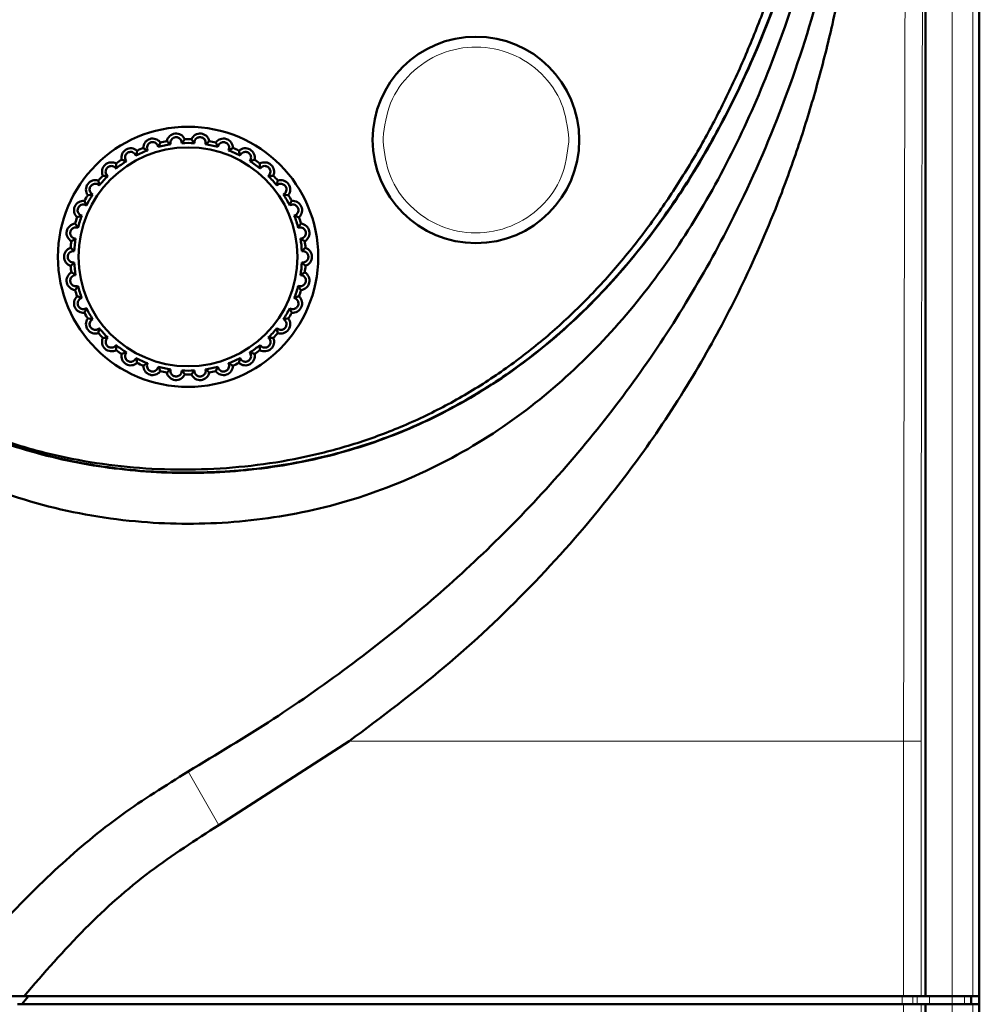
# Model space of a CAD drawing. Header units: millimetres. Extents: x 0 to 594, y 0 to 420.
# Tile 6 of 15: x 124 to 171, y 247 to 295. Entities that reach past the tile are written whole.
import ezdxf

# ---------------------------------------------------------------- set-up
doc = ezdxf.new("R2010")
doc.units = ezdxf.units.MM
doc.linetypes.add('SLD-Сплошная', pattern=[0])

msp = doc.modelspace()

# ---------------------------------------------------------------- linework, layer by layer
at = {"color": 7, "linetype": 'SLD-Сплошная', "lineweight": 50}
for p, q in [((170.567, 336.424), (170.567, 247.823)), ((167.967, 247.823), (167.967, 329.724)), ((140.071, 260.173), (133.764, 256.104)), ((124.331, 247.823), (120.382, 247.823)), ((124.55, 247.823), (124.227, 247.423)), ((167.967, 247.823), (167.746, 247.823)), ((169.25, 247.823), (167.967, 247.823)), ((170.167, 247.423), (170.167, 247.823)), ((170.567, 247.823), (170.249, 247.823)), ((170.567, 247.423), (170.567, 247.823)), ((166.904, 247.423), (124.009, 247.423)), ((166.904, 247.423), (167.746, 247.423)), ((167.746, 247.423), (167.967, 247.423)), ((167.967, 157.773), (167.967, 247.423)), ((169.25, 247.423), (167.967, 247.423)), ((170.249, 247.423), (169.25, 247.423)), ((170.249, 247.423), (170.567, 247.423)), ((170.567, 247.423), (170.567, 187.273))]:
    msp.add_line(p, q, dxfattribs=at)
at = {"color": 8, "linetype": 'SLD-Сплошная', "lineweight": 18}
for p, q in [((169.25, 336.107), (169.25, 247.823)), ((170.249, 247.823), (170.249, 336.107)), ((141.703, 289.232), (141.703, 289.37)), ((150.702, 289.198), (150.702, 289.335)), ((166.904, 247.823), (166.904, 260.173)), ((166.904, 260.173), (167.746, 260.173)), ((167.746, 260.173), (167.746, 247.823)), ((133.764, 256.104), (132.267, 258.697)), ((166.841, 247.823), (166.841, 247.423)), ((167.347, 247.823), (167.347, 247.423)), ((167.56, 247.423), (167.56, 247.823)), ((168.16, 247.423), (168.16, 247.823)), ((169.25, 247.823), (169.25, 247.423)), ((169.85, 247.423), (169.85, 247.823)), ((166.904, 157.994), (166.904, 247.423)), ((167.746, 157.994), (167.746, 247.423)), ((169.25, 247.423), (169.25, 158.739)), ((170.249, 158.739), (170.249, 247.423))]:
    msp.add_line(p, q, dxfattribs=at)
at = {"color": 7, "linetype": 'SLD-Сплошная', "lineweight": 50}
for centre, radius in [((146.202, 289.284), 5), ((132.267, 283.623), 6.3), ((132.267, 283.623), 5.3)]:
    msp.add_circle(centre, radius, dxfattribs=at)
for centre, radius, start, end in [((131.687, 289.135), 0.457, 23.9006, 168.0994), ((132.846, 289.135), 0.457, 11.9006, 156.0994), ((130.554, 288.894), 0.457, 35.9006, 180.0994), ((132.267, 283.623), 5.514, 98.7992, 105.2008), ((132.267, 283.623), 5.7, 100.3768, 103.6232), ((132.267, 283.623), 5.514, 86.7992, 93.2008), ((132.267, 283.623), 5.7, 88.3768, 91.6232), ((132.267, 283.623), 5.514, 74.7992, 81.2008), ((132.267, 283.623), 5.7, 76.3768, 79.6232), ((133.979, 288.894), 0.457, 359.9006, 144.0994), ((129.495, 288.423), 0.457, 47.9006, 192.0994), ((132.267, 283.623), 5.514, 110.7992, 117.2008), ((132.267, 283.623), 5.7, 112.3768, 115.6232), ((132.267, 283.623), 5.514, 62.7992, 69.2008), ((132.267, 283.623), 5.7, 64.3768, 67.6232), ((135.038, 288.423), 0.457, 347.9006, 132.0994), ((128.558, 287.742), 0.457, 59.9006, 204.0994), ((132.267, 283.623), 5.514, 122.7992, 129.2008), ((132.267, 283.623), 5.7, 124.3768, 127.6232), ((132.267, 283.623), 5.514, 50.7992, 57.2008), ((132.267, 283.623), 5.7, 52.3768, 55.6232), ((135.975, 287.742), 0.457, 335.9006, 120.0994), ((132.267, 283.623), 5.7, 136.3768, 139.6232), ((132.267, 283.623), 5.514, 134.7992, 141.2008), ((132.267, 283.623), 5.514, 38.7992, 45.2008), ((132.267, 283.623), 5.7, 40.3768, 43.6232), ((127.782, 286.881), 0.457, 71.9006, 216.0994), ((136.751, 286.881), 0.457, 323.9006, 108.0994), ((132.267, 283.623), 5.7, 148.3768, 151.6232), ((132.267, 283.623), 5.514, 146.7992, 153.2008), ((132.267, 283.623), 5.514, 26.7992, 33.2008), ((132.267, 283.623), 5.7, 28.3768, 31.6232), ((127.203, 285.877), 0.457, 83.9006, 228.0994), ((137.33, 285.877), 0.457, 311.9006, 96.0994), ((126.845, 284.775), 0.457, 95.9006, 240.0994), ((132.267, 283.623), 5.7, 160.3768, 163.6232), ((132.267, 283.623), 5.514, 158.7992, 165.2008), ((132.267, 283.623), 5.514, 14.7992, 21.2008), ((132.267, 283.623), 5.7, 16.3768, 19.6232), ((137.688, 284.775), 0.457, 299.9006, 84.0994), ((132.267, 283.623), 5.7, 172.3768, 175.6232), ((132.267, 283.623), 5.514, 170.7992, 177.2008), ((132.267, 283.623), 5.514, 2.7992, 9.2008), ((132.267, 283.623), 5.7, 4.3768, 7.6232), ((126.724, 283.623), 0.457, 107.9006, 252.0994), ((137.809, 283.623), 0.457, 287.9006, 72.0994), ((132.267, 283.623), 5.514, 182.7992, 189.2008), ((132.267, 283.623), 5.514, 350.7992, 357.2008), ((126.845, 282.47), 0.457, 119.9006, 264.0994), ((132.267, 283.623), 5.7, 184.3768, 187.6232), ((137.688, 282.47), 0.457, 275.9006, 60.0994), ((132.267, 283.623), 5.7, 352.3768, 355.6232), ((132.267, 283.623), 5.7, 196.3768, 199.6232), ((132.267, 283.623), 5.514, 194.7992, 201.2008), ((132.267, 283.623), 5.514, 338.7992, 345.2008), ((132.267, 283.623), 5.7, 340.3768, 343.6232), ((127.203, 281.368), 0.457, 131.9006, 276.0994), ((137.33, 281.368), 0.457, 263.9006, 48.0994), ((132.267, 283.623), 5.7, 208.3768, 211.6232), ((132.267, 283.623), 5.514, 206.7992, 213.2008), ((132.267, 283.623), 5.514, 326.7992, 333.2008), ((132.267, 283.623), 5.7, 328.3768, 331.6232), ((127.782, 280.365), 0.457, 143.9006, 288.0994), ((136.751, 280.365), 0.457, 251.9006, 36.0994), ((132.267, 283.623), 5.7, 220.3768, 223.6232), ((132.267, 283.623), 5.514, 218.7992, 225.2008), ((132.267, 283.623), 5.514, 314.7992, 321.2008), ((132.267, 283.623), 5.7, 316.3768, 319.6232), ((128.558, 279.504), 0.457, 155.9006, 300.0994), ((135.975, 279.504), 0.457, 239.9006, 24.0994), ((132.267, 283.623), 5.514, 230.7992, 237.2008), ((132.267, 283.623), 5.7, 232.3768, 235.6232), ((132.267, 283.623), 5.514, 302.7992, 309.2008), ((132.267, 283.623), 5.7, 304.3768, 307.6232), ((129.495, 278.823), 0.457, 167.9006, 312.0994), ((132.267, 283.623), 5.514, 242.7992, 249.2008), ((132.267, 283.623), 5.7, 244.3768, 247.6232), ((132.267, 283.623), 5.514, 290.7992, 297.2008), ((132.267, 283.623), 5.7, 292.3768, 295.6232), ((135.038, 278.823), 0.457, 227.9006, 12.0994), ((130.554, 278.351), 0.457, 179.9006, 324.0994), ((132.267, 283.623), 5.514, 254.7992, 261.2008), ((132.267, 283.623), 5.7, 256.3768, 259.6232), ((131.687, 278.11), 0.457, 191.9006, 336.0994), ((132.267, 283.623), 5.514, 266.7992, 273.2008), ((132.846, 278.11), 0.457, 203.9006, 348.0994), ((132.267, 283.623), 5.514, 278.7992, 285.2008), ((132.267, 283.623), 5.7, 280.3768, 283.6232), ((133.979, 278.351), 0.457, 215.9006, 0.0994), ((132.267, 283.623), 5.7, 268.3768, 271.6232)]:
    msp.add_arc(centre, radius, start, end, dxfattribs=at)
for points, knots in [([(164.2, 321.006), (164.201, 320.806), (164.202, 319.806), (164.173, 318.006), (164.089, 316.007), (163.963, 314.011), (163.796, 312.017), (163.524, 309.632), (163.177, 307.257), (162.823, 305.288), (162.417, 303.329), (161.958, 301.381), (161.317, 299.067), (160.704, 297.163), (160.028, 295.28), (159.436, 293.792), (158.626, 291.963), (157.746, 290.165), (156.767, 288.419), (155.711, 286.719), (154.803, 285.399), (153.587, 283.81), (152.547, 282.591), (151.164, 281.144), (149.991, 280.052), (148.444, 278.781), (147.143, 277.845), (145.444, 276.786), (143.674, 275.843), (141.825, 275.068), (139.93, 274.423), (137.992, 273.91), (135.62, 273.508), (133.223, 273.312), (130.818, 273.314), (128.421, 273.516), (126.052, 273.929), (124.116, 274.451), (122.224, 275.105), (120.379, 275.89), (118.614, 276.841), (116.919, 277.907), (115.621, 278.848), (114.076, 280.121), (112.906, 281.216), (111.599, 282.576), (110.905, 283.411), (110.468, 283.939)], [0, 0, 0, 0, 0.006734, 0.033672, 0.06061, 0.074079, 0.101017, 0.127956, 0.154895, 0.181835, 0.195303, 0.222244, 0.249185, 0.276127, 0.289596, 0.316539, 0.330008, 0.356953, 0.3839, 0.39737, 0.424319, 0.437789, 0.464743, 0.478213, 0.50517, 0.518641, 0.545602, 0.559073, 0.586037, 0.613002, 0.626473, 0.653437, 0.6804, 0.70736, 0.734319, 0.761279, 0.788242, 0.815206, 0.828677, 0.855642, 0.882606, 0.896077, 0.923038, 0.936509, 0.963466, 0.976937, 1, 1, 1, 1]), ([(99.378, 320.632), (99.454, 317.968), (99.59, 313.175), (100.441, 306.288), (101.696, 300.008), (103.554, 293.887), (105.945, 288.375), (108.818, 283.547), (111.738, 279.889), (114.718, 277.07), (117.55, 274.96), (121.015, 272.999), (125.187, 271.473), (129.874, 270.665), (134.488, 270.668), (138.962, 271.381), (143.29, 272.884), (147.3, 275.099), (150.84, 277.919), (153.92, 281.196), (156.556, 284.877), (158.771, 288.853), (160.965, 293.9), (162.885, 300.084), (164.286, 307.376), (165.006, 314.252), (165.109, 318.678), (165.155, 320.632)], [0, 0, 0, 0, 0.059988, 0.10794, 0.156107, 0.204121, 0.251863, 0.291236, 0.330567, 0.357044, 0.383608, 0.410055, 0.446592, 0.483135, 0.516616, 0.550086, 0.584712, 0.619348, 0.652883, 0.686443, 0.720539, 0.754769, 0.788931, 0.844506, 0.900298, 0.956005, 1, 1, 1, 1]), ([(99.74, 320.635), (99.797, 318.541), (99.911, 314.355), (100.648, 308.109), (101.876, 301.943), (103.709, 295.924), (105.94, 290.823), (108.381, 286.658), (110.814, 283.363), (113.627, 280.384), (116.817, 277.811), (120.354, 275.735), (124.171, 274.234), (128.176, 273.346), (132.266, 273.064), (136.357, 273.346), (140.362, 274.234), (144.179, 275.735), (147.716, 277.811), (150.906, 280.384), (153.719, 283.363), (156.152, 286.658), (158.593, 290.823), (160.824, 295.924), (162.657, 301.943), (163.885, 308.109), (164.622, 314.355), (164.736, 318.541), (164.793, 320.635)], [0, 0, 0, 0, 0.048992, 0.097986, 0.146978, 0.195972, 0.24497, 0.276882, 0.308777, 0.340641, 0.372506, 0.404373, 0.436242, 0.46812, 0.499999, 0.531879, 0.563757, 0.595626, 0.627493, 0.659357, 0.691222, 0.723116, 0.755028, 0.804027, 0.853021, 0.902014, 0.951007, 1, 1, 1, 1]), ([(110.553, 283.839), (110.569, 283.818), (111.271, 282.861), (112.91, 281.163), (115.495, 278.831), (118.377, 276.857), (121.484, 275.265), (124.778, 274.102), (128.196, 273.386), (131.095, 273.156), (133.996, 273.183), (136.891, 273.471), (140.292, 274.259), (143.56, 275.492), (146.634, 277.148), (149.469, 279.185), (152.037, 281.546), (154.327, 284.175), (156.343, 287.016), (158.098, 290.023), (160.112, 294.207), (161.672, 298.593), (162.842, 303.083), (163.425, 305.922), (163.808, 308.207), (164.056, 309.927), (164.334, 312.227), (164.661, 315.793), (164.734, 318.793), (164.778, 320.635)], [0, 0, 0, 0, 0.000903, 0.039945, 0.078998, 0.118063, 0.157135, 0.19621, 0.235282, 0.274346, 0.293849, 0.33291, 0.371982, 0.411057, 0.45013, 0.489196, 0.528251, 0.567296, 0.606329, 0.645353, 0.68437, 0.762521, 0.801524, 0.840525, 0.860021, 0.879516, 0.899012, 0.938009, 1, 1, 1, 1]), ([(132.267, 258.697), (133.654, 259.528), (136.389, 261.165), (140.247, 263.883), (143.84, 266.746), (147.235, 269.848), (150.413, 273.199), (153.347, 276.817), (155.96, 280.619), (158.454, 284.955), (160.726, 289.896), (162.65, 295.493), (164.062, 301.377), (164.955, 307.546), (165.369, 314.003), (165.227, 318.391), (165.155, 320.632)], [0, 0, 0, 0, 0.065244, 0.12861, 0.190335, 0.250674, 0.314242, 0.376824, 0.4388, 0.500558, 0.57887, 0.658192, 0.739286, 0.822862, 0.909573, 1, 1, 1, 1]), ([(140.071, 260.173), (141.628, 261.338), (144.702, 263.639), (148.889, 267.582), (152.332, 271.474), (155.148, 275.306), (157.364, 278.871), (159.349, 282.693), (160.838, 286.193), (161.965, 289.394), (162.781, 292.116), (163.511, 295.025), (164.109, 297.985), (164.552, 300.82), (164.886, 303.58), (165.128, 306.35), (165.284, 309.223), (165.357, 312.079), (165.355, 314.937), (165.289, 317.822), (165.199, 319.708), (165.155, 320.632)], [0, 0, 0, 0, 0.084601, 0.167026, 0.250146, 0.311129, 0.374678, 0.433658, 0.499529, 0.541061, 0.58219, 0.623881, 0.672233, 0.714127, 0.749157, 0.793532, 0.835366, 0.874517, 0.917872, 0.959767, 1, 1, 1, 1]), ([(130.821, 288.944), (130.809, 288.986), (130.787, 289.059), (130.707, 289.134), (130.627, 289.169), (130.554, 289.179), (130.486, 289.172), (130.421, 289.147), (130.361, 289.104), (130.308, 289.039), (130.274, 288.943), (130.277, 288.851), (130.3, 288.797), (130.308, 288.778)], [0, 0, 0, 0, 0.156819, 0.27688, 0.364087, 0.422436, 0.481805, 0.541303, 0.599107, 0.677544, 0.783593, 0.925458, 1, 1, 1, 1]), ([(130.924, 289.163), (130.92, 289.151), (130.898, 289.093), (130.867, 289.021), (130.828, 288.957), (130.821, 288.944)], [0, 0, 0, 0, 0.166083, 0.83042, 1, 1, 1, 1]), ([(131.24, 289.23), (131.249, 289.221), (131.292, 289.177), (131.35, 289.124), (131.411, 289.081), (131.423, 289.072)], [0, 0, 0, 0, 0.166083, 0.83042, 1, 1, 1, 1]), ([(131.959, 289.129), (131.956, 289.172), (131.95, 289.248), (131.887, 289.338), (131.814, 289.391), (131.745, 289.414), (131.68, 289.42), (131.616, 289.412), (131.547, 289.383), (131.48, 289.331), (131.425, 289.246), (131.407, 289.154), (131.419, 289.095), (131.423, 289.072)], [0, 0, 0, 0, 0.156822, 0.276884, 0.364093, 0.432572, 0.474444, 0.535142, 0.595714, 0.673087, 0.777466, 0.917685, 1, 1, 1, 1]), ([(132.105, 289.321), (132.098, 289.31), (132.065, 289.258), (132.02, 289.194), (131.969, 289.14), (131.959, 289.129)], [0, 0, 0, 0, 0.166083, 0.83042, 1, 1, 1, 1]), ([(132.428, 289.321), (132.435, 289.31), (132.468, 289.258), (132.513, 289.194), (132.564, 289.14), (132.574, 289.129)], [0, 0, 0, 0, 0.166083, 0.83042, 1, 1, 1, 1]), ([(133.11, 289.072), (133.116, 289.115), (133.126, 289.191), (133.084, 289.292), (133.023, 289.359), (132.952, 289.401), (132.891, 289.416), (132.829, 289.419), (132.768, 289.41), (132.693, 289.376), (132.622, 289.311), (132.577, 289.223), (132.575, 289.157), (132.574, 289.129)], [0, 0, 0, 0, 0.156842, 0.27692, 0.36414, 0.432628, 0.501554, 0.525349, 0.593211, 0.660657, 0.760568, 0.895894, 1, 1, 1, 1]), ([(133.293, 289.23), (133.284, 289.221), (133.241, 289.177), (133.183, 289.124), (133.122, 289.081), (133.11, 289.072)], [0, 0, 0, 0, 0.166083, 0.83042, 1, 1, 1, 1]), ([(133.609, 289.163), (133.613, 289.151), (133.635, 289.093), (133.666, 289.021), (133.705, 288.957), (133.712, 288.944)], [0, 0, 0, 0, 0.166083, 0.83042, 1, 1, 1, 1]), ([(134.225, 288.778), (134.239, 288.819), (134.265, 288.89), (134.244, 288.998), (134.199, 289.076), (134.139, 289.132), (134.069, 289.166), (134.014, 289.176), (133.956, 289.177), (133.886, 289.164), (133.799, 289.115), (133.736, 289.038), (133.72, 288.973), (133.712, 288.944)], [0, 0, 0, 0, 0.15686, 0.276951, 0.364181, 0.432677, 0.501611, 0.560985, 0.577369, 0.657635, 0.756983, 0.891216, 1, 1, 1, 1]), ([(129.746, 288.528), (129.725, 288.566), (129.689, 288.633), (129.595, 288.69), (129.506, 288.708), (129.425, 288.7), (129.356, 288.673), (129.299, 288.63), (129.252, 288.572), (129.218, 288.491), (129.213, 288.386), (129.242, 288.307), (129.273, 288.266), (129.279, 288.258)], [0, 0, 0, 0, 0.156858, 0.276949, 0.367686, 0.43257, 0.497805, 0.557309, 0.615903, 0.699779, 0.814175, 0.963146, 1, 1, 1, 1]), ([(129.802, 288.762), (129.8, 288.75), (129.79, 288.689), (129.775, 288.612), (129.751, 288.542), (129.746, 288.528)], [0, 0, 0, 0, 0.166083, 0.83042, 1, 1, 1, 1]), ([(130.097, 288.894), (130.107, 288.887), (130.159, 288.853), (130.226, 288.813), (130.294, 288.784), (130.308, 288.778)], [0, 0, 0, 0, 0.166083, 0.83042, 1, 1, 1, 1]), ([(134.437, 288.894), (134.426, 288.887), (134.374, 288.853), (134.307, 288.813), (134.239, 288.784), (134.225, 288.778)], [0, 0, 0, 0, 0.166083, 0.83042, 1, 1, 1, 1]), ([(134.732, 288.762), (134.733, 288.75), (134.743, 288.689), (134.758, 288.612), (134.782, 288.542), (134.787, 288.528)], [0, 0, 0, 0, 0.166083, 0.83042, 1, 1, 1, 1]), ([(135.254, 288.258), (135.276, 288.295), (135.317, 288.36), (135.319, 288.469), (135.29, 288.555), (135.243, 288.622), (135.182, 288.67), (135.115, 288.698), (135.067, 288.704), (135.008, 288.705), (134.932, 288.688), (134.846, 288.631), (134.804, 288.569), (134.789, 288.532), (134.787, 288.528)], [0, 0, 0, 0, 0.156851, 0.276936, 0.364161, 0.432653, 0.501583, 0.560954, 0.619825, 0.632114, 0.729117, 0.854456, 0.982891, 1, 1, 1, 1]), ([(128.781, 287.896), (128.753, 287.929), (128.704, 287.988), (128.616, 288.018), (128.543, 288.024), (128.484, 288.017), (128.412, 287.988), (128.354, 287.942), (128.311, 287.885), (128.282, 287.815), (128.273, 287.725), (128.3, 287.627), (128.345, 287.566), (128.376, 287.54), (128.381, 287.536)], [0, 0, 0, 0, 0.156814, 0.277574, 0.309219, 0.387206, 0.452016, 0.517142, 0.575262, 0.635577, 0.726289, 0.850272, 0.977656, 1, 1, 1, 1]), ([(128.787, 288.138), (128.788, 288.125), (128.791, 288.063), (128.792, 287.985), (128.783, 287.911), (128.781, 287.896)], [0, 0, 0, 0, 0.166083, 0.83042, 1, 1, 1, 1]), ([(129.048, 288.327), (129.06, 288.323), (129.118, 288.3), (129.192, 288.275), (129.265, 288.261), (129.279, 288.258)], [0, 0, 0, 0, 0.1660831, 0.8304196, 1, 1, 1, 1]), ([(135.485, 288.327), (135.473, 288.323), (135.415, 288.3), (135.342, 288.275), (135.269, 288.261), (135.254, 288.258)], [0, 0, 0, 0, 0.166083, 0.83042, 1, 1, 1, 1]), ([(135.746, 288.138), (135.745, 288.125), (135.742, 288.063), (135.741, 287.985), (135.75, 287.911), (135.752, 287.896)], [0, 0, 0, 0, 0.166083, 0.83042, 1, 1, 1, 1]), ([(136.152, 287.536), (136.182, 287.567), (136.235, 287.622), (136.26, 287.729), (136.25, 287.819), (136.217, 287.894), (136.168, 287.954), (136.108, 287.994), (136.042, 288.018), (135.958, 288.026), (135.858, 288.001), (135.788, 287.948), (135.759, 287.906), (135.752, 287.896)], [0, 0, 0, 0, 0.156857, 0.276947, 0.364175, 0.43267, 0.501602, 0.560976, 0.619849, 0.690682, 0.80956, 0.957514, 1, 1, 1, 1]), ([(128.14, 287.555), (128.153, 287.553), (128.214, 287.543), (128.291, 287.534), (128.366, 287.536), (128.381, 287.536)], [0, 0, 0, 0, 0.166083, 0.83042, 1, 1, 1, 1]), ([(136.393, 287.555), (136.38, 287.553), (136.319, 287.543), (136.242, 287.534), (136.167, 287.536), (136.152, 287.536)], [0, 0, 0, 0, 0.166083, 0.83042, 1, 1, 1, 1]), ([(127.652, 286.642), (127.617, 286.667), (127.553, 286.71), (127.507, 286.809), (127.498, 286.899), (127.514, 286.979), (127.55, 287.048), (127.601, 287.1), (127.664, 287.14), (127.727, 287.158), (127.804, 287.161), (127.889, 287.143), (127.941, 287.101), (127.969, 287.078)], [0, 0, 0, 0, 0.156818, 0.276878, 0.364085, 0.432563, 0.501479, 0.560837, 0.619696, 0.704902, 0.75307, 0.870694, 1, 1, 1, 1]), ([(127.969, 287.078), (127.968, 287.087), (127.965, 287.131), (127.951, 287.213), (127.934, 287.278), (127.924, 287.315)], [0, 0, 0, 0, 0.098667, 0.493336, 1, 1, 1, 1]), ([(136.609, 287.315), (136.606, 287.303), (136.589, 287.243), (136.572, 287.167), (136.566, 287.093), (136.564, 287.078)], [0, 0, 0, 0, 0.166083, 0.83042, 1, 1, 1, 1]), ([(136.881, 286.642), (136.917, 286.667), (136.98, 286.71), (137.026, 286.809), (137.035, 286.899), (137.019, 286.979), (136.983, 287.048), (136.932, 287.1), (136.869, 287.14), (136.806, 287.158), (136.729, 287.161), (136.644, 287.143), (136.592, 287.101), (136.564, 287.078)], [0, 0, 0, 0, 0.156818, 0.276878, 0.364085, 0.432563, 0.501479, 0.560837, 0.619696, 0.704902, 0.75307, 0.870694, 1, 1, 1, 1]), ([(127.652, 286.642), (127.644, 286.64), (127.6, 286.63), (127.519, 286.618), (127.451, 286.614), (127.413, 286.612)], [0, 0, 0, 0, 0.098667, 0.493336, 1, 1, 1, 1]), ([(137.12, 286.612), (137.108, 286.612), (137.046, 286.615), (136.968, 286.622), (136.896, 286.639), (136.881, 286.642)], [0, 0, 0, 0, 0.166083, 0.83042, 1, 1, 1, 1]), ([(127.344, 286.109), (127.306, 286.128), (127.261, 286.151), (127.177, 286.156), (127.11, 286.147), (127.031, 286.105), (126.975, 286.049), (126.938, 285.984), (126.921, 285.914), (126.921, 285.839), (126.947, 285.753), (127.013, 285.663), (127.084, 285.634), (127.125, 285.617)], [0, 0, 0, 0, 0.156882, 0.180827, 0.297829, 0.378896, 0.445037, 0.511538, 0.570047, 0.629775, 0.718387, 0.839532, 1, 1, 1, 1]), ([(127.344, 286.109), (127.342, 286.118), (127.329, 286.16), (127.299, 286.237), (127.269, 286.298), (127.251, 286.332)], [0, 0, 0, 0, 0.0986667, 0.4933355, 1, 1, 1, 1]), ([(137.282, 286.332), (137.276, 286.321), (137.247, 286.266), (137.215, 286.195), (137.193, 286.124), (137.189, 286.109)], [0, 0, 0, 0, 0.166083, 0.83042, 1, 1, 1, 1]), ([(137.408, 285.617), (137.448, 285.633), (137.518, 285.662), (137.584, 285.75), (137.612, 285.836), (137.613, 285.918), (137.592, 285.992), (137.554, 286.054), (137.5, 286.106), (137.422, 286.147), (137.318, 286.161), (137.238, 286.14), (137.196, 286.114), (137.189, 286.109)], [0, 0, 0, 0, 0.156865, 0.27696, 0.364193, 0.432691, 0.501627, 0.561003, 0.61988, 0.705111, 0.819122, 0.96888, 1, 1, 1, 1]), ([(126.935, 285.031), (126.931, 285.039), (126.91, 285.078), (126.879, 285.124), (126.846, 285.169), (126.823, 285.2), (126.807, 285.219), (126.798, 285.23)], [0, 0, 0, 0, 0.0986666, 0.4933353, 0.6680311, 0.8117312, 1, 1, 1, 1]), ([(127.125, 285.617), (127.117, 285.613), (127.077, 285.594), (127, 285.565), (126.935, 285.547), (126.898, 285.537)], [0, 0, 0, 0, 0.0986667, 0.4933355, 1, 1, 1, 1]), ([(137.635, 285.537), (137.623, 285.54), (137.563, 285.556), (137.489, 285.579), (137.421, 285.611), (137.408, 285.617)], [0, 0, 0, 0, 0.166083, 0.83042, 1, 1, 1, 1]), ([(137.735, 285.23), (137.727, 285.22), (137.712, 285.201), (137.689, 285.172), (137.65, 285.12), (137.621, 285.07), (137.598, 285.031)], [0, 0, 0, 0, 0.166083, 0.331969, 0.47567, 1, 1, 1, 1]), ([(126.935, 285.031), (126.905, 285.04), (126.845, 285.057), (126.751, 285.043), (126.671, 285.001), (126.613, 284.941), (126.577, 284.874), (126.561, 284.803), (126.563, 284.734), (126.584, 284.66), (126.635, 284.583), (126.719, 284.521), (126.788, 284.51), (126.823, 284.505)], [0, 0, 0, 0, 0.112499, 0.22825, 0.327652, 0.403473, 0.465806, 0.528366, 0.586082, 0.647796, 0.742872, 0.872435, 1, 1, 1, 1]), ([(137.71, 284.505), (137.753, 284.512), (137.828, 284.526), (137.91, 284.598), (137.955, 284.676), (137.973, 284.756), (137.968, 284.833), (137.943, 284.902), (137.902, 284.964), (137.834, 285.02), (137.758, 285.047), (137.675, 285.053), (137.628, 285.04), (137.598, 285.031)], [0, 0, 0, 0, 0.156813, 0.276869, 0.364073, 0.432549, 0.501462, 0.560819, 0.619676, 0.704879, 0.821215, 0.887472, 1, 1, 1, 1]), ([(126.823, 284.505), (126.816, 284.499), (126.781, 284.472), (126.712, 284.428), (126.651, 284.397), (126.617, 284.379)], [0, 0, 0, 0, 0.098667, 0.493336, 1, 1, 1, 1]), ([(137.916, 284.379), (137.905, 284.385), (137.849, 284.413), (137.781, 284.451), (137.722, 284.496), (137.71, 284.505)], [0, 0, 0, 0, 0.166083, 0.83042, 1, 1, 1, 1]), ([(126.759, 283.892), (126.747, 283.894), (126.694, 283.9), (126.609, 283.883), (126.523, 283.825), (126.471, 283.755), (126.444, 283.681), (126.438, 283.607), (126.452, 283.538), (126.484, 283.469), (126.544, 283.402), (126.629, 283.358), (126.705, 283.347), (126.747, 283.352), (126.759, 283.354)], [0, 0, 0, 0, 0.0429635, 0.1960865, 0.3042372, 0.3852084, 0.4501058, 0.5153257, 0.5735223, 0.6336291, 0.7236533, 0.8467169, 0.9570362, 1, 1, 1, 1]), ([(126.759, 283.892), (126.753, 283.899), (126.741, 283.913), (126.723, 283.932), (126.684, 283.972), (126.637, 284.014), (126.597, 284.047), (126.583, 284.058)], [0, 0, 0, 0, 0.098667, 0.199501, 0.311615, 0.760071, 1, 1, 1, 1]), ([(137.95, 284.058), (137.94, 284.05), (137.893, 284.013), (137.84, 283.965), (137.791, 283.912), (137.78, 283.898), (137.774, 283.892)], [0, 0, 0, 0, 0.166083, 0.800499, 0.912612, 1, 1, 1, 1]), ([(137.774, 283.354), (137.786, 283.352), (137.839, 283.346), (137.924, 283.363), (138.01, 283.421), (138.062, 283.491), (138.089, 283.565), (138.095, 283.639), (138.081, 283.708), (138.049, 283.777), (137.989, 283.844), (137.904, 283.888), (137.828, 283.899), (137.786, 283.894), (137.774, 283.892)], [0, 0, 0, 0, 0.042963, 0.196086, 0.304237, 0.385208, 0.450106, 0.515326, 0.573522, 0.633629, 0.723653, 0.846717, 0.957036, 1, 1, 1, 1]), ([(126.759, 283.354), (126.753, 283.347), (126.741, 283.333), (126.723, 283.313), (126.684, 283.274), (126.637, 283.232), (126.597, 283.199), (126.583, 283.188)], [0, 0, 0, 0, 0.098667, 0.199501, 0.311615, 0.760071, 1, 1, 1, 1]), ([(137.95, 283.188), (137.94, 283.196), (137.893, 283.233), (137.84, 283.281), (137.791, 283.334), (137.78, 283.348), (137.774, 283.354)], [0, 0, 0, 0, 0.166083, 0.800499, 0.912612, 1, 1, 1, 1]), ([(126.823, 282.741), (126.816, 282.747), (126.781, 282.774), (126.712, 282.818), (126.651, 282.849), (126.617, 282.867)], [0, 0, 0, 0, 0.098667, 0.493336, 1, 1, 1, 1]), ([(137.916, 282.867), (137.905, 282.861), (137.849, 282.833), (137.781, 282.795), (137.722, 282.75), (137.71, 282.741)], [0, 0, 0, 0, 0.166083, 0.83042, 1, 1, 1, 1]), ([(126.823, 282.741), (126.781, 282.734), (126.705, 282.72), (126.623, 282.648), (126.578, 282.57), (126.56, 282.49), (126.565, 282.413), (126.59, 282.344), (126.631, 282.282), (126.699, 282.225), (126.799, 282.19), (126.882, 282.195), (126.928, 282.212), (126.935, 282.214)], [0, 0, 0, 0, 0.15687, 0.276969, 0.364205, 0.432705, 0.501643, 0.561021, 0.6199, 0.705133, 0.821512, 0.971876, 1, 1, 1, 1]), ([(137.598, 282.214), (137.64, 282.204), (137.714, 282.186), (137.819, 282.218), (137.892, 282.271), (137.941, 282.337), (137.968, 282.41), (137.973, 282.482), (137.96, 282.556), (137.921, 282.635), (137.844, 282.708), (137.766, 282.737), (137.718, 282.741), (137.71, 282.741)], [0, 0, 0, 0, 0.15687, 0.276969, 0.364205, 0.432705, 0.501643, 0.561021, 0.6199, 0.705133, 0.821512, 0.971877, 1, 1, 1, 1]), ([(126.935, 282.214), (126.931, 282.207), (126.91, 282.168), (126.864, 282.099), (126.822, 282.046), (126.798, 282.016)], [0, 0, 0, 0, 0.098667, 0.493336, 1, 1, 1, 1]), ([(137.598, 282.214), (137.602, 282.207), (137.624, 282.168), (137.669, 282.099), (137.711, 282.046), (137.735, 282.016)], [0, 0, 0, 0, 0.0986667, 0.4933355, 1, 1, 1, 1]), ([(127.125, 281.629), (127.117, 281.632), (127.077, 281.652), (127, 281.681), (126.935, 281.699), (126.898, 281.709)], [0, 0, 0, 0, 0.098667, 0.493336, 1, 1, 1, 1]), ([(127.125, 281.629), (127.085, 281.612), (127.015, 281.584), (126.949, 281.496), (126.921, 281.41), (126.92, 281.328), (126.941, 281.254), (126.98, 281.192), (127.033, 281.139), (127.111, 281.098), (127.216, 281.085), (127.296, 281.107), (127.338, 281.133), (127.344, 281.137)], [0, 0, 0, 0, 0.15687, 0.276969, 0.364205, 0.432705, 0.501643, 0.561021, 0.6199, 0.705133, 0.821512, 0.971876, 1, 1, 1, 1]), ([(137.189, 281.137), (137.228, 281.118), (137.296, 281.085), (137.405, 281.094), (137.488, 281.131), (137.55, 281.185), (137.591, 281.251), (137.611, 281.321), (137.614, 281.396), (137.592, 281.481), (137.532, 281.568), (137.462, 281.613), (137.415, 281.627), (137.408, 281.629)], [0, 0, 0, 0, 0.15687, 0.276969, 0.364205, 0.432705, 0.501643, 0.561021, 0.6199, 0.705133, 0.821512, 0.971876, 1, 1, 1, 1]), ([(137.408, 281.629), (137.416, 281.632), (137.456, 281.652), (137.533, 281.681), (137.599, 281.699), (137.635, 281.709)], [0, 0, 0, 0, 0.098667, 0.493336, 1, 1, 1, 1]), ([(127.344, 281.137), (127.342, 281.128), (127.329, 281.086), (127.299, 281.009), (127.269, 280.948), (127.251, 280.914)], [0, 0, 0, 0, 0.098667, 0.493336, 1, 1, 1, 1]), ([(137.189, 281.137), (137.191, 281.128), (137.204, 281.086), (137.234, 281.009), (137.264, 280.948), (137.282, 280.914)], [0, 0, 0, 0, 0.0986667, 0.4933355, 1, 1, 1, 1]), ([(127.652, 280.603), (127.644, 280.605), (127.6, 280.616), (127.519, 280.628), (127.451, 280.632), (127.413, 280.634)], [0, 0, 0, 0, 0.098667, 0.493336, 1, 1, 1, 1]), ([(127.652, 280.603), (127.617, 280.579), (127.553, 280.536), (127.507, 280.437), (127.498, 280.347), (127.514, 280.266), (127.55, 280.198), (127.601, 280.145), (127.664, 280.106), (127.749, 280.082), (127.855, 280.09), (127.928, 280.128), (127.963, 280.162), (127.969, 280.168)], [0, 0, 0, 0, 0.1568698, 0.2769691, 0.3642048, 0.4327049, 0.5016432, 0.5610212, 0.6198997, 0.7051332, 0.8215119, 0.9718765, 1, 1, 1, 1]), ([(136.564, 280.168), (136.598, 280.141), (136.659, 280.094), (136.767, 280.081), (136.856, 280.1), (136.927, 280.14), (136.981, 280.196), (137.016, 280.26), (137.034, 280.333), (137.03, 280.421), (136.99, 280.519), (136.931, 280.577), (136.888, 280.6), (136.881, 280.603)], [0, 0, 0, 0, 0.15687, 0.276969, 0.364205, 0.432705, 0.501643, 0.561021, 0.6199, 0.705133, 0.821512, 0.971876, 1, 1, 1, 1]), ([(136.881, 280.603), (136.889, 280.605), (136.933, 280.616), (137.014, 280.628), (137.082, 280.632), (137.12, 280.634)], [0, 0, 0, 0, 0.098667, 0.493336, 1, 1, 1, 1]), ([(127.969, 280.168), (127.968, 280.159), (127.965, 280.114), (127.951, 280.033), (127.934, 279.967), (127.924, 279.93)], [0, 0, 0, 0, 0.098667, 0.493336, 1, 1, 1, 1]), ([(136.564, 280.168), (136.565, 280.159), (136.568, 280.114), (136.582, 280.033), (136.599, 279.967), (136.609, 279.93)], [0, 0, 0, 0, 0.098667, 0.493336, 1, 1, 1, 1]), ([(128.381, 279.71), (128.372, 279.71), (128.328, 279.711), (128.246, 279.707), (128.178, 279.696), (128.14, 279.69)], [0, 0, 0, 0, 0.0986667, 0.4933355, 1, 1, 1, 1]), ([(128.381, 279.71), (128.351, 279.679), (128.298, 279.624), (128.274, 279.517), (128.283, 279.427), (128.316, 279.352), (128.365, 279.292), (128.426, 279.251), (128.496, 279.226), (128.584, 279.22), (128.685, 279.25), (128.75, 279.303), (128.777, 279.343), (128.781, 279.35)], [0, 0, 0, 0, 0.15687, 0.276969, 0.364205, 0.432705, 0.501643, 0.561021, 0.6199, 0.705133, 0.821512, 0.971876, 1, 1, 1, 1]), ([(135.752, 279.35), (135.78, 279.317), (135.829, 279.258), (135.932, 279.223), (136.023, 279.223), (136.101, 279.247), (136.166, 279.29), (136.213, 279.346), (136.246, 279.413), (136.26, 279.5), (136.241, 279.604), (136.195, 279.674), (136.158, 279.705), (136.152, 279.71)], [0, 0, 0, 0, 0.15687, 0.276969, 0.364205, 0.432705, 0.501643, 0.561021, 0.6199, 0.705133, 0.821512, 0.971876, 1, 1, 1, 1]), ([(136.152, 279.71), (136.161, 279.71), (136.205, 279.711), (136.288, 279.707), (136.355, 279.696), (136.393, 279.69)], [0, 0, 0, 0, 0.098667, 0.493336, 1, 1, 1, 1]), ([(128.781, 279.35), (128.782, 279.341), (128.788, 279.297), (128.792, 279.215), (128.789, 279.147), (128.787, 279.108)], [0, 0, 0, 0, 0.0986667, 0.4933355, 1, 1, 1, 1]), ([(129.279, 278.988), (129.271, 278.986), (129.227, 278.978), (129.148, 278.956), (129.084, 278.932), (129.048, 278.918)], [0, 0, 0, 0, 0.098667, 0.493336, 1, 1, 1, 1]), ([(129.279, 278.988), (129.257, 278.951), (129.216, 278.886), (129.214, 278.777), (129.243, 278.69), (129.29, 278.624), (129.351, 278.576), (129.418, 278.548), (129.493, 278.538), (129.58, 278.55), (129.673, 278.601), (129.725, 278.666), (129.743, 278.711), (129.746, 278.718)], [0, 0, 0, 0, 0.15687, 0.276969, 0.364205, 0.432705, 0.501643, 0.561021, 0.6199, 0.705133, 0.821512, 0.971876, 1, 1, 1, 1]), ([(134.787, 278.718), (134.808, 278.68), (134.844, 278.613), (134.937, 278.557), (135.026, 278.538), (135.108, 278.546), (135.18, 278.574), (135.237, 278.619), (135.283, 278.678), (135.316, 278.76), (135.319, 278.866), (135.288, 278.943), (135.258, 278.982), (135.254, 278.988)], [0, 0, 0, 0, 0.15687, 0.276969, 0.364205, 0.432705, 0.501643, 0.561021, 0.6199, 0.705133, 0.821512, 0.971876, 1, 1, 1, 1]), ([(135.254, 278.988), (135.262, 278.986), (135.306, 278.978), (135.385, 278.956), (135.449, 278.932), (135.485, 278.918)], [0, 0, 0, 0, 0.098667, 0.493336, 1, 1, 1, 1]), ([(135.752, 279.35), (135.751, 279.341), (135.745, 279.297), (135.741, 279.215), (135.744, 279.147), (135.746, 279.108)], [0, 0, 0, 0, 0.098667, 0.493336, 1, 1, 1, 1]), ([(129.746, 278.718), (129.749, 278.71), (129.764, 278.668), (129.784, 278.588), (129.795, 278.521), (129.802, 278.483)], [0, 0, 0, 0, 0.098667, 0.493336, 1, 1, 1, 1]), ([(134.787, 278.718), (134.784, 278.71), (134.77, 278.668), (134.749, 278.588), (134.738, 278.521), (134.732, 278.483)], [0, 0, 0, 0, 0.098667, 0.493336, 1, 1, 1, 1]), ([(130.308, 278.468), (130.3, 278.464), (130.259, 278.447), (130.186, 278.41), (130.129, 278.373), (130.097, 278.352)], [0, 0, 0, 0, 0.0986667, 0.4933355, 1, 1, 1, 1]), ([(130.308, 278.468), (130.294, 278.427), (130.268, 278.355), (130.289, 278.248), (130.334, 278.17), (130.395, 278.114), (130.464, 278.08), (130.536, 278.067), (130.61, 278.072), (130.693, 278.103), (130.774, 278.172), (130.811, 278.246), (130.819, 278.294), (130.821, 278.301)], [0, 0, 0, 0, 0.15687, 0.276969, 0.364205, 0.432705, 0.501643, 0.561021, 0.6199, 0.705133, 0.821512, 0.971876, 1, 1, 1, 1]), ([(130.821, 278.301), (130.825, 278.294), (130.848, 278.256), (130.885, 278.182), (130.91, 278.119), (130.924, 278.083)], [0, 0, 0, 0, 0.098667, 0.493336, 1, 1, 1, 1]), ([(131.423, 278.173), (131.416, 278.168), (131.379, 278.143), (131.315, 278.091), (131.267, 278.043), (131.24, 278.016)], [0, 0, 0, 0, 0.0986667, 0.4933355, 1, 1, 1, 1]), ([(131.423, 278.173), (131.417, 278.131), (131.407, 278.055), (131.449, 277.954), (131.51, 277.887), (131.581, 277.845), (131.656, 277.826), (131.729, 277.829), (131.801, 277.849), (131.875, 277.896), (131.94, 277.98), (131.96, 278.061), (131.959, 278.109), (131.959, 278.117)], [0, 0, 0, 0, 0.15687, 0.276969, 0.364205, 0.432705, 0.501643, 0.561021, 0.6199, 0.705133, 0.821512, 0.971876, 1, 1, 1, 1]), ([(131.959, 278.117), (131.965, 278.111), (131.995, 278.078), (132.047, 278.014), (132.084, 277.957), (132.105, 277.925)], [0, 0, 0, 0, 0.098667, 0.493336, 1, 1, 1, 1]), ([(132.574, 278.117), (132.568, 278.111), (132.538, 278.078), (132.486, 278.014), (132.449, 277.957), (132.428, 277.925)], [0, 0, 0, 0, 0.098667, 0.493336, 1, 1, 1, 1]), ([(132.574, 278.117), (132.578, 278.074), (132.583, 277.998), (132.646, 277.908), (132.719, 277.855), (132.797, 277.829), (132.874, 277.826), (132.945, 277.843), (133.011, 277.879), (133.074, 277.94), (133.12, 278.036), (133.124, 278.119), (133.112, 278.166), (133.11, 278.173)], [0, 0, 0, 0, 0.15687, 0.276969, 0.364205, 0.432705, 0.501643, 0.561021, 0.6199, 0.705133, 0.821512, 0.971876, 1, 1, 1, 1]), ([(133.11, 278.173), (133.117, 278.168), (133.154, 278.143), (133.218, 278.091), (133.266, 278.043), (133.293, 278.016)], [0, 0, 0, 0, 0.0986667, 0.4933355, 1, 1, 1, 1]), ([(133.712, 278.301), (133.708, 278.294), (133.685, 278.256), (133.648, 278.182), (133.623, 278.119), (133.609, 278.083)], [0, 0, 0, 0, 0.098667, 0.493336, 1, 1, 1, 1]), ([(133.712, 278.301), (133.724, 278.26), (133.746, 278.187), (133.826, 278.112), (133.909, 278.075), (133.99, 278.066), (134.066, 278.079), (134.132, 278.111), (134.189, 278.159), (134.238, 278.232), (134.263, 278.335), (134.249, 278.417), (134.228, 278.461), (134.225, 278.468)], [0, 0, 0, 0, 0.15687, 0.276969, 0.364205, 0.432705, 0.501643, 0.561021, 0.6199, 0.705133, 0.821512, 0.971876, 1, 1, 1, 1]), ([(134.225, 278.468), (134.233, 278.464), (134.274, 278.447), (134.347, 278.41), (134.404, 278.373), (134.437, 278.352)], [0, 0, 0, 0, 0.098667, 0.493336, 1, 1, 1, 1]), ([(120.382, 247.823), (121.269, 248.952), (123.003, 251.159), (125.92, 254.084), (128.968, 256.644), (131.178, 258.019), (132.267, 258.697)], [0, 0, 0, 0, 0.265543, 0.519062, 0.762977, 1, 1, 1, 1]), ([(133.764, 256.104), (132.634, 255.38), (130.329, 253.902), (127.168, 251.1), (125.293, 248.934), (124.331, 247.823)], [0, 0, 0, 0, 0.318826, 0.650573, 1, 1, 1, 1]), ([(167.56, 247.423), (167.565, 247.423), (167.57, 247.423), (167.618, 247.423), (167.621, 247.423)], [0, 0, 0, 0, 0.933674, 1, 1, 1, 1])]:
    msp.add_open_spline(points, degree=3, knots=knots, dxfattribs=at)
at = {"color": 8, "linetype": 'SLD-Сплошная', "lineweight": 18}
for points, knots in [([(167.013, 320.632), (167.011, 317.277), (167.008, 310.564), (166.985, 300.505), (166.958, 290.448), (166.931, 280.38), (166.909, 270.288), (166.906, 263.546), (166.904, 260.173)], [0, 0, 0, 0, 0.1662058, 0.3326005, 0.4991808, 0.6659426, 0.8328832, 1, 1, 1, 1]), ([(167.853, 320.632), (167.853, 320.281), (167.853, 319.575), (167.853, 318.51), (167.852, 317.432), (167.851, 316.192), (167.85, 314.879), (167.849, 313.489), (167.847, 312.164), (167.845, 310.81), (167.843, 309.427), (167.841, 308.014), (167.837, 306.022), (167.832, 303.358), (167.824, 300.064), (167.817, 297.039), (167.81, 294.23), (167.802, 291.456), (167.794, 288.458), (167.787, 285.45), (167.78, 282.661), (167.773, 280.091), (167.767, 277.153), (167.76, 273.849), (167.753, 269.618), (167.747, 265.087), (167.747, 261.777), (167.746, 260.173)], [0, 0, 0, 0, 0.017375, 0.034968, 0.05278, 0.070811, 0.096413, 0.11782, 0.139714, 0.162092, 0.184958, 0.20831, 0.232149, 0.283805, 0.340497, 0.395712, 0.434069, 0.480011, 0.533539, 0.583037, 0.629499, 0.672042, 0.710666, 0.775407, 0.835986, 0.920524, 1, 1, 1, 1]), ([(141.703, 289.37), (141.781, 289.952), (141.936, 291.116), (142.985, 292.584), (144.467, 293.561), (146.22, 293.898), (147.971, 293.547), (149.445, 292.559), (150.483, 291.083), (150.629, 289.918), (150.702, 289.335)], [0, 0, 0, 0, 0.1250002, 0.2500004, 0.3750005, 0.5000005, 0.6250005, 0.7500004, 0.8750002, 1, 1, 1, 1]), ([(150.702, 289.197), (150.624, 288.615), (150.469, 287.451), (149.419, 285.983), (147.937, 285.006), (146.184, 284.669), (144.434, 285.02), (142.96, 286.008), (141.922, 287.485), (141.776, 288.649), (141.703, 289.232)], [0, 0, 0, 0, 0.125, 0.250001, 0.375001, 0.500001, 0.625001, 0.750001, 0.875, 1, 1, 1, 1]), ([(166.904, 260.173), (162.452, 260.173), (153.547, 260.173), (144.563, 260.173), (140.071, 260.173)], [0, 0, 0, 0, 0.5, 1, 1, 1, 1])]:
    msp.add_open_spline(points, degree=3, knots=knots, dxfattribs=at)
at = {"color": 7, "linetype": 'SLD-Сплошная', "lineweight": 50}
for points in [[(166.904, 247.823), (162.202, 247.823), (152.8, 247.823), (138.569, 247.823), (129.077, 247.823), (124.331, 247.823)], [(166.904, 247.823), (167.016, 247.823), (167.239, 247.823), (167.509, 247.823), (167.7, 247.823), (167.731, 247.823), (167.746, 247.823)], [(169.25, 247.823), (169.378, 247.823), (169.634, 247.823), (169.96, 247.823), (170.193, 247.823), (170.23, 247.823), (170.249, 247.823)], [(124.227, 247.423), (128.977, 247.423), (138.479, 247.423), (152.723, 247.423), (162.135, 247.423), (166.841, 247.423)], [(166.841, 247.423), (166.908, 247.423), (167.042, 247.423), (167.205, 247.423), (167.319, 247.423), (167.337, 247.423), (167.347, 247.423)], [(169.25, 247.423), (169.327, 247.423), (169.481, 247.423), (169.676, 247.423), (169.816, 247.423), (169.838, 247.423), (169.85, 247.423)]]:
    msp.add_open_spline(points, degree=3, dxfattribs=at)

doc.saveas('drawing.dxf')
